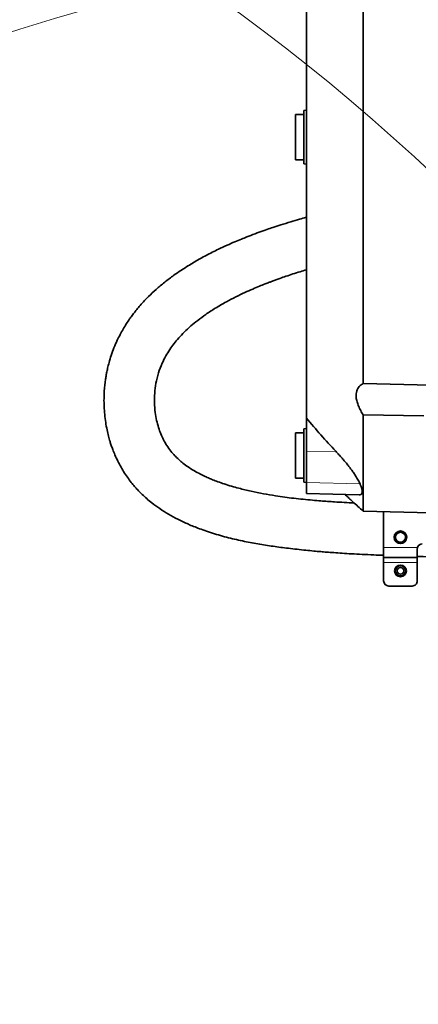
# Model space of a CAD drawing. Header units: millimetres. Extents: x 0 to 14900, y 0 to 10500.
# Tile 15 of 54: x 3333 to 3570, y 7211 to 7796. Entities that reach past the tile are written whole.
import ezdxf

# ---------------------------------------------------------------- set-up
doc = ezdxf.new("R2010")
doc.units = ezdxf.units.MM
doc.header["$LTSCALE"] = 25
doc.linetypes.add('PHANTOM', pattern=[12.7, 6.35, -1.27, 1.27, -1.27, 1.27, -1.27])

msp = doc.modelspace()

# ---------------------------------------------------------------- linework, layer by layer
at = {"color": 7, "linetype": 'Continuous', "lineweight": 35}
for p, q in [((3502.2681648, 7739.949066), (3497.2681648, 7739.949066)), ((3497.2681648, 7739.949066), (3497.2681648, 7712.949066)), ((3503.7681648, 7742.449066), (3502.2681648, 7742.3704544)), ((3502.2681648, 7742.3704544), (3502.2681648, 7710.5276777)), ((3497.2681648, 7712.949066), (3502.2681648, 7712.949066)), ((3502.2681648, 7710.5276777), (3503.7681648, 7710.449066)), ((3537.6579898, 7579.8651845), (3577.7681648, 7578.9594181)), ((3503.7681648, 7539.5401187), (3503.7681648, 7559.3681383)), ((3573.7681648, 7560.7813696), (3537.6475421, 7561.1983422)), ((3502.2681648, 7550.5982467), (3497.2681648, 7550.5982467)), ((3497.2681648, 7550.5982467), (3497.2681648, 7523.5982467)), ((3503.7681648, 7553.0982467), (3502.2681648, 7553.019635)), ((3502.2681648, 7553.019635), (3502.2681648, 7521.1768584)), ((3503.7681648, 7520.9378643), (3503.7681648, 7539.5401187)), ((3497.2681648, 7523.5982467), (3502.2681648, 7523.5982467)), ((3502.2681648, 7521.1768584), (3503.7681648, 7521.0982467)), ((3503.7681648, 7514.5391124), (3503.7681648, 7520.9378643)), ((3503.7681648, 7514.5102771), (3503.7681648, 7514.5391124)), ((3503.7681648, 7514.5102771), (3535.2568862, 7513.6857159)), ((3535.2591024, 7513.7703513), (3535.6750369, 7513.7047488)), ((3537.5473295, 7504.0284716), (3577.7681648, 7502.9752519)), ((3549.7681648, 7503.7084577), (3549.7681648, 7482.449066)), ((3549.7681648, 7482.449066), (3549.7681648, 7476.449066)), ((3569.7681648, 7481.449066), (3569.9397377, 7482.449066)), ((3569.7681648, 7481.449066), (3569.7681648, 7476.449066)), ((3549.7681648, 7476.449066), (3569.7681648, 7476.449066)), ((3549.7681648, 7476.449066), (3549.7681648, 7473.449066)), ((3569.7681648, 7476.449066), (3569.7681648, 7473.449066)), ((3549.7681648, 7473.449066), (3549.7681648, 7462.449066)), ((3569.7681648, 7473.449066), (3569.7681648, 7462.449066)), ((3552.7681648, 7459.449066), (3566.7681648, 7459.449066))]:
    msp.add_line(p, q, dxfattribs=at)
at = {"color": 8, "linetype": 'Continuous', "lineweight": 18}
for p, q in [((3503.7681648, 7539.5401187), (3521.3306777, 7539.5802008)), ((3503.7681648, 7520.9378643), (3535.7075177, 7520.269891)), ((3503.7681648, 7514.5391124), (3535.6750369, 7513.7047488)), ((3549.7681648, 7482.449066), (3569.9397377, 7482.449066)), ((3549.7681648, 7473.449066), (3569.7681648, 7473.449066))]:
    msp.add_line(p, q, dxfattribs=at)
at = {"color": 7, "linetype": 'Continuous', "lineweight": 35}
for centre, radius in [((3559.7681648, 7488.449066), 3.75), ((3559.7681648, 7488.449066), 2.9710191), ((3559.7681648, 7468.449066), 3.5), ((3559.7681648, 7468.449066), 3), ((3559.7681648, 7468.449066), 2)]:
    msp.add_circle(centre, radius, dxfattribs=at)
at = {"color": 7, "linetype": 'Continuous', "lineweight": 18}
for centre, radius, start, end in [((3784.7681648, 6352.449066), 2334.27, 5.2453818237, 154.7931009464), ((3784.7681648, 6352.449066), 1507.49, 103.3337430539, 206.6668588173), ((2756.1113415, 6832.1130428), 1199.29, 4.6000701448, 55.4008189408)]:
    msp.add_arc(centre, radius, start, end, dxfattribs=at)
at = {"color": 7, "linetype": 'PHANTOM', "lineweight": 18}
for centre, radius, start, end in [((2756.1113415, 6832.1130428), 1199.29, 55.4008189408, 154.5970092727), ((3784.7681648, 6352.449066), 1507.49, 56.6666343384, 103.3337430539)]:
    msp.add_arc(centre, radius, start, end, dxfattribs=at)
at = {"color": 7, "linetype": 'Continuous', "lineweight": 35}
for centre, radius, start, end in [((3559.7681648, 7488.449066), 3.5, 217.9751381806, 327.5213204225), ((3572.7681648, 7481.449066), 3, 90, 160.5287793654), ((3552.7681648, 7462.449066), 3, 180, 270), ((3566.7681648, 7462.449066), 3, 270, 0.0000000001)]:
    msp.add_arc(centre, radius, start, end, dxfattribs=at)
for points, knots in [([(3537.4862622, 7870.8226017), (3537.4914771, 7870.7373125), (3537.5023863, 7870.5588936), (3537.516776, 7868.7007135), (3537.5353644, 7865.592884), (3537.5480234, 7861.1784399), (3537.5642048, 7855.5524064), (3537.5782264, 7848.7763909), (3537.5895017, 7840.7774627), (3537.6043489, 7831.6918012), (3537.6134383, 7821.6130852), (3537.6247665, 7810.6453023), (3537.6350094, 7798.6804873), (3537.6413773, 7785.9410664), (3537.6514217, 7772.5476673), (3537.6561517, 7758.6242681), (3537.662104, 7744.0427552), (3537.667859, 7729.086119), (3537.6690356, 7713.8880841), (3537.6739832, 7698.578983), (3537.6742332, 7683.0248097), (3537.6745968, 7667.5370862), (3537.6758167, 7652.2476933), (3537.6720098, 7637.278394), (3537.6717731, 7622.5049659), (3537.6685742, 7610.3871456), (3537.6646672, 7600.8091934), (3537.6628082, 7593.6367167), (3537.6610293, 7586.6240533), (3537.6590036, 7582.1196655), (3537.6579898, 7579.8651845)], [0, 0, 0, 0, 0.03489179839, 0.0729911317, 0.11150030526, 0.15057092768, 0.1884048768, 0.22650343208, 0.26501182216, 0.30408156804, 0.34191633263, 0.38001571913, 0.41852494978, 0.45759561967, 0.49543033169, 0.53352967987, 0.57203887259, 0.61110946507, 0.64894396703, 0.68704307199, 0.7255520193, 0.76462236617, 0.80245761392, 0.84055751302, 0.87906726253, 0.91813845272, 0.93854187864, 0.95898644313, 0.97947239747, 1, 1, 1, 1]), ([(3503.7681648, 7836.8756154), (3503.7681648, 7836.8346347), (3503.7681648, 7836.7466776), (3503.7681648, 7835.3317267), (3503.7681648, 7832.9146131), (3503.7681648, 7829.4000659), (3503.7681648, 7824.8751022), (3503.7681648, 7819.4051746), (3503.7681648, 7813.0349482), (3503.7681648, 7805.6886536), (3503.7681648, 7797.501346), (3503.7681648, 7788.5942329), (3503.7681648, 7778.9994378), (3503.7681648, 7768.635257), (3503.7681648, 7757.7087769), (3503.7681648, 7746.3650533), (3503.7681648, 7734.6432886), (3503.7681648, 7722.4422591), (3503.7681648, 7710.0126107), (3503.7681648, 7697.5106842), (3503.7681648, 7684.9659242), (3503.7681648, 7672.2877196), (3503.7681648, 7659.7502743), (3503.7681648, 7647.5040369), (3503.7681648, 7635.5682174), (3503.7681648, 7623.8599156), (3503.7681648, 7612.6353418), (3503.7681648, 7602.0175504), (3503.7681648, 7592.0219877), (3503.7681648, 7582.5824513), (3503.7681648, 7573.9296985), (3503.7681648, 7566.0741838), (3503.7681648, 7561.6086693), (3503.7681648, 7559.3681383)], [0, 0, 0, 0, 0.02779350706, 0.05965326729, 0.09173477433, 0.12451414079, 0.1575343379, 0.18937751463, 0.22144117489, 0.25420166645, 0.2872033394, 0.31906565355, 0.3511497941, 0.38393202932, 0.41695517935, 0.4487972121, 0.48085968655, 0.51361888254, 0.54661919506, 0.57848263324, 0.61056796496, 0.64335151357, 0.67637603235, 0.70821688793, 0.74027813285, 0.77303605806, 0.80603505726, 0.83789889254, 0.86998462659, 0.90276855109, 0.9357935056, 0.96778498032, 1, 1, 1, 1]), ([(3503.7681648, 7678.7943619), (3502.4317869, 7678.4239635), (3499.317187, 7677.5607027), (3494.2361045, 7676.056512), (3488.9257743, 7674.4119427), (3484.222129, 7672.8757522), (3479.9585725, 7671.4263334), (3475.5936923, 7669.8805705), (3471.5976646, 7668.3933807), (3468.0637647, 7667.0241712), (3464.8718665, 7665.7482195), (3460.9645565, 7664.1216757), (3456.3965581, 7662.1221885), (3450.6920631, 7659.4704314), (3444.2404043, 7656.2205673), (3437.4083199, 7652.4247668), (3431.003622, 7648.4929282), (3425.0269686, 7644.4308453), (3419.4783732, 7640.2443295), (3414.4506012, 7636.0166443), (3410.2635783, 7632.0869741), (3406.9528232, 7628.6578593), (3404.4627595, 7625.8601378), (3402.5408142, 7623.5445282), (3401.1335412, 7621.7496593), (3399.8695168, 7620.0669515), (3398.4360482, 7618.0691587), (3396.6501889, 7615.4033882), (3394.7482126, 7612.2998055), (3392.9276544, 7609.0152291), (3391.0846419, 7605.3149025), (3389.2891592, 7601.1888376), (3387.6708656, 7596.7729152), (3386.43399, 7592.7049138), (3385.5613363, 7589.2414628), (3384.9878878, 7586.5290378), (3384.5531643, 7584.1411004), (3384.1603988, 7581.6037704), (3383.7794963, 7578.4347687), (3383.4950794, 7574.8266108), (3383.3516933, 7570.6730247), (3383.4212552, 7566.1921037), (3383.7591944, 7561.4345701), (3384.3448578, 7556.8127492), (3385.1292742, 7552.5246042), (3386.0141215, 7548.7791098), (3386.8833676, 7545.7071127), (3387.7226647, 7543.1018346), (3388.6875792, 7540.4070182), (3389.9396296, 7537.2976429), (3391.5630006, 7533.7754334), (3393.4636492, 7530.1746185), (3395.5719097, 7526.6686555), (3397.790316, 7523.4133211), (3399.9765529, 7520.5582954), (3402.0046535, 7518.1641894), (3404.0127963, 7515.9842914), (3406.2321366, 7513.7647327), (3408.8713786, 7511.3556903), (3412.3250477, 7508.501812), (3416.618541, 7505.3670826), (3421.7413656, 7502.1312454), (3426.9073909, 7499.3101668), (3431.4076283, 7497.154863), (3435.1285492, 7495.5367927), (3438.5169055, 7494.1699834), (3442.3525225, 7492.7433618), (3448.3073203, 7490.7256806), (3456.1350048, 7488.4538833), (3465.5818906, 7486.2297872), (3474.8188787, 7484.4684994), (3483.9406071, 7483.0500619), (3491.743363, 7482.0253064), (3498.2471188, 7481.2693367), (3503.3217572, 7480.7309034), (3508.0185728, 7480.2766602), (3512.1318959, 7479.9118411), (3516.0529812, 7479.5902869), (3520.3276759, 7479.2680516), (3525.2676323, 7478.9325239), (3530.8860054, 7478.5936524), (3537.1408236, 7478.2633944), (3543.5150406, 7477.9667409), (3547.8115267, 7477.7964012), (3549.767385, 7477.7188587)], [0, 0, 0, 0, 0.0097159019, 0.0226441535, 0.037244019, 0.0488816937, 0.0576060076, 0.0691278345, 0.0817130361, 0.0879440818, 0.0961057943, 0.1061747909, 0.1181229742, 0.1317713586, 0.1513672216, 0.1704070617, 0.1889275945, 0.2069693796, 0.2245688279, 0.2417573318, 0.2576479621, 0.2695158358, 0.2794766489, 0.287519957, 0.293633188, 0.2977719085, 0.3043093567, 0.313316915, 0.3236004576, 0.3338392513, 0.3440350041, 0.3576749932, 0.3712136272, 0.3833709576, 0.3934604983, 0.4014303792, 0.4069156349, 0.4141842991, 0.4234356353, 0.4343435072, 0.445376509, 0.4593191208, 0.4731354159, 0.4868119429, 0.4999511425, 0.5112657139, 0.5204999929, 0.5278701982, 0.5351465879, 0.5452935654, 0.5567779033, 0.5685299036, 0.5801753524, 0.591678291, 0.6020107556, 0.6106105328, 0.6180756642, 0.626679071, 0.6366348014, 0.6475690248, 0.6635402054, 0.6802752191, 0.696891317, 0.7108177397, 0.7197838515, 0.728732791, 0.7392653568, 0.7513781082, 0.7768542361, 0.8008722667, 0.8239182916, 0.8462168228, 0.8679238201, 0.8802576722, 0.8927434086, 0.9039685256, 0.9134010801, 0.9216597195, 0.9315407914, 0.9433797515, 0.9561455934, 0.9705637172, 0.9865999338, 1, 1, 1, 1]), ([(3532.2106156, 7508.8524749), (3530.2333064, 7508.9574348), (3526.3479547, 7509.1636779), (3521.0900945, 7509.4861835), (3516.4591485, 7509.7977612), (3512.0904012, 7510.120006), (3507.2370339, 7510.5180288), (3501.8704427, 7511.0220077), (3496.3412343, 7511.6276022), (3490.8821666, 7512.3228168), (3484.8430065, 7513.2121659), (3478.1664257, 7514.362367), (3470.8361465, 7515.8404705), (3464.5115573, 7517.3478704), (3459.2022754, 7518.8125248), (3455.0344812, 7520.1034624), (3451.2829554, 7521.4088067), (3448.1700144, 7522.6084849), (3445.407365, 7523.7674173), (3442.6375667, 7525.0281674), (3439.5636312, 7526.5705791), (3436.4227537, 7528.3393905), (3433.287623, 7530.3387591), (3430.4153087, 7532.4393727), (3427.7777846, 7534.6678975), (3425.3644483, 7537.0270611), (3422.9400742, 7539.8134195), (3420.7189471, 7542.9488474), (3418.7428027, 7546.4279991), (3417.125304, 7549.9769563), (3415.7418734, 7553.8318524), (3414.601347, 7558.0936661), (3413.7250108, 7563.0419747), (3413.3004197, 7568.4417795), (3413.4437286, 7574.2436148), (3414.2058032, 7580.1518847), (3415.6626066, 7586.1023902), (3417.7210017, 7591.5475787), (3420.0521569, 7596.1918907), (3422.4319583, 7600.0819851), (3424.9975457, 7603.6471796), (3427.8523014, 7607.0868944), (3431.2029402, 7610.6237378), (3434.9761606, 7614.1253048), (3439.2620103, 7617.6487576), (3444.092053, 7621.1886227), (3449.7679104, 7624.8861844), (3455.7762688, 7628.3613662), (3461.6732623, 7631.4344498), (3466.9217817, 7633.9483971), (3471.609127, 7636.0399037), (3475.6345408, 7637.7345307), (3478.9193663, 7639.054191), (3481.4831475, 7640.0479977), (3483.6360844, 7640.8608986), (3485.7519734, 7641.6412875), (3488.4429884, 7642.6079999), (3491.795355, 7643.7730077), (3495.8065239, 7645.1032829), (3499.8339643, 7646.4024914), (3502.5355599, 7647.1890933), (3503.7681648, 7647.5479809)], [0, 0, 0, 0, 0.0174693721, 0.0343267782, 0.0466863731, 0.0587389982, 0.0735730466, 0.0906552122, 0.1076862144, 0.1244595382, 0.1415354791, 0.1644610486, 0.1881753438, 0.2128544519, 0.2279815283, 0.2434608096, 0.2576251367, 0.2696453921, 0.2791498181, 0.2901930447, 0.3033082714, 0.3180024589, 0.3318866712, 0.3476802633, 0.3621446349, 0.3771211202, 0.3929792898, 0.4133716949, 0.4319968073, 0.4502457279, 0.4691226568, 0.4897614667, 0.5119870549, 0.5387334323, 0.5648243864, 0.5916466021, 0.6196071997, 0.6461202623, 0.6667303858, 0.6852675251, 0.7019814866, 0.71882457, 0.7361963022, 0.7554156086, 0.7736243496, 0.7938595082, 0.8162847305, 0.8410684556, 0.8616380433, 0.880237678, 0.8964032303, 0.91000207, 0.9210968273, 0.9293242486, 0.9354490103, 0.9422652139, 0.9500181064, 0.9616157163, 0.9746438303, 0.9884312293, 1, 1, 1, 1]), ([(3537.6475421, 7561.1983422), (3537.1208425, 7562.0549571), (3536.0680498, 7563.7672004), (3534.7924682, 7566.4377046), (3533.8562548, 7569.1146406), (3533.3697949, 7571.5914424), (3533.342717, 7573.7512092), (3533.6646822, 7575.5199904), (3534.2900788, 7576.9785432), (3535.1637941, 7578.1867941), (3536.28127, 7579.1785262), (3537.1989734, 7579.6362436), (3537.6579898, 7579.8651845)], [0, 0, 0, 0, 0.1101612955, 0.2201957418, 0.3315417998, 0.4427345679, 0.5380697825, 0.6334325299, 0.7206864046, 0.8080046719, 0.9039678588, 1, 1, 1, 1]), ([(3521.3306777, 7539.5802008), (3518.3228883, 7542.8040914), (3512.3043153, 7549.2550822), (3506.6144919, 7555.9960017), (3503.7681648, 7559.3681383)], [0, 0, 0, 0, 0.4997512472, 1, 1, 1, 1]), ([(3537.6475421, 7561.1983422), (3537.6463397, 7558.9097936), (3537.6439316, 7554.3263949), (3537.6387333, 7547.8444396), (3537.6323185, 7541.6602401), (3537.6274192, 7535.7894586), (3537.6224288, 7530.3097867), (3537.6159145, 7525.4381793), (3537.6084668, 7521.0917056), (3537.6026914, 7517.2583106), (3537.5965653, 7513.709619), (3537.5885241, 7510.5960482), (3537.5791078, 7507.9687677), (3537.5724239, 7505.9563103), (3537.5642524, 7504.6478946), (3537.5573477, 7504.0259904), (3537.5513511, 7504.093433), (3537.5495585, 7504.1135936)], [0, 0, 0, 0, 0.0644998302, 0.1291772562, 0.195739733, 0.2624974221, 0.3311621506, 0.4000412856, 0.4617726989, 0.5276494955, 0.5937155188, 0.6665798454, 0.7397005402, 0.8156896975, 0.8914806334, 0.9675602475, 1, 1, 1, 1]), ([(3535.7075177, 7520.269891), (3535.3662666, 7520.9873473), (3534.6776422, 7522.4351312), (3533.2764937, 7524.7304373), (3531.8443296, 7526.8646255), (3530.4935398, 7528.7406946), (3529.3482978, 7530.2485966), (3528.3906342, 7531.467208), (3527.3315763, 7532.7841772), (3525.8989234, 7534.5037401), (3524.1130144, 7536.5546925), (3522.5805841, 7538.246984), (3521.6437819, 7539.2462273), (3521.3306777, 7539.5802008)], [0, 0, 0, 0, 0.1316617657, 0.2656855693, 0.3653306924, 0.459292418, 0.5466330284, 0.5889998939, 0.6397607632, 0.7417276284, 0.8444936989, 0.9480256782, 1, 1, 1, 1]), ([(3535.6750369, 7513.7047488), (3535.9943463, 7513.8129325), (3536.6420077, 7514.0323636), (3537.0443134, 7515.0291807), (3536.9849678, 7516.5346627), (3536.5109419, 7518.3210373), (3535.9431565, 7519.6983057), (3535.7075177, 7520.269891)], [0, 0, 0, 0, 0.2087138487, 0.4233382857, 0.6321560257, 0.847339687, 1, 1, 1, 1]), ([(3526.7805035, 7513.9076778), (3526.9046423, 7513.7896259), (3527.6557156, 7513.0753802), (3529.2173418, 7511.6113175), (3531.6534513, 7509.3526027), (3534.4707824, 7506.7805085), (3536.4942834, 7504.9768651), (3537.507848, 7504.0734264)], [0, 0, 0, 0, 0.03530795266, 0.21362262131, 0.4412477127, 0.72012290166, 1, 1, 1, 1]), ([(3557.0091925, 7486.2954478), (3556.9472947, 7486.3932397), (3556.8229647, 7486.5896678), (3556.6729834, 7486.9096029), (3556.5514783, 7487.2481397), (3556.4687601, 7487.5863415), (3556.4207614, 7487.9167903), (3556.403125, 7488.2376074), (3556.4150872, 7488.5656302), (3556.4569852, 7488.8853653), (3556.5257069, 7489.1920291), (3556.6184672, 7489.4850523), (3556.7390737, 7489.7742865), (3556.9269749, 7490.1301786), (3557.1561695, 7490.4550739), (3557.4185992, 7490.7418876), (3557.6492003, 7490.9539022), (3557.9717382, 7491.1982704), (3558.3019237, 7491.384095), (3558.6488363, 7491.5289687), (3558.9945319, 7491.640321), (3559.3638347, 7491.7075418), (3559.7136535, 7491.72953), (3560.1678643, 7491.7221959), (3560.6293077, 7491.635674), (3561.1517522, 7491.4429571), (3561.483342, 7491.2710588), (3561.7969369, 7491.0549406), (3562.0920128, 7490.8114291), (3562.3488631, 7490.5373794), (3562.5653682, 7490.2428139), (3562.7592169, 7489.930931), (3562.9181378, 7489.5878656), (3563.0340046, 7489.2294989), (3563.0993152, 7488.9528132), (3563.1421428, 7488.671983), (3563.162361, 7488.3872272), (3563.159523, 7488.0996946), (3563.1331414, 7487.8116136), (3563.0830431, 7487.524158), (3563.0085045, 7487.2402518), (3562.8965135, 7486.9165073), (3562.7864126, 7486.6992285), (3562.7207345, 7486.5696159)], [0, 0, 0, 0, 0.0249854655, 0.0501866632, 0.0760828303, 0.1022265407, 0.1244739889, 0.1468910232, 0.1698683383, 0.1930507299, 0.2137392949, 0.2345897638, 0.2559678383, 0.2775351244, 0.3161787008, 0.3358129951, 0.3557544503, 0.3790969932, 0.4170149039, 0.4314217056, 0.4545799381, 0.4898464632, 0.5064804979, 0.5249611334, 0.581095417, 0.5995841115, 0.636933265, 0.6558304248, 0.6762324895, 0.7139775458, 0.7312832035, 0.7502171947, 0.7884430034, 0.8079438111, 0.8273593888, 0.846902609, 0.8666379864, 0.8866322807, 0.9069086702, 0.9273142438, 0.9481157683, 0.9690496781, 1, 1, 1, 1]), ([(3569.76691, 7477.0485511), (3572.140825, 7476.9830955), (3576.936321, 7476.8508701), (3583.7192283, 7476.6986809), (3589.6840398, 7476.5822816), (3594.3717788, 7476.5038949), (3597.9706934, 7476.450946), (3601.0815392, 7476.4099421), (3604.3121566, 7476.3719172), (3608.1610906, 7476.3343555), (3611.3011369, 7476.3075239), (3613.177992, 7476.2986448), (3613.5368207, 7476.2969472)], [0, 0, 0, 0, 0.16250643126, 0.32827582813, 0.46440567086, 0.57100636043, 0.64944183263, 0.71110930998, 0.7844975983, 0.87115904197, 0.97536739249, 1, 1, 1, 1])]:
    msp.add_open_spline(points, degree=3, knots=knots, dxfattribs=at)

doc.saveas('drawing.dxf')
